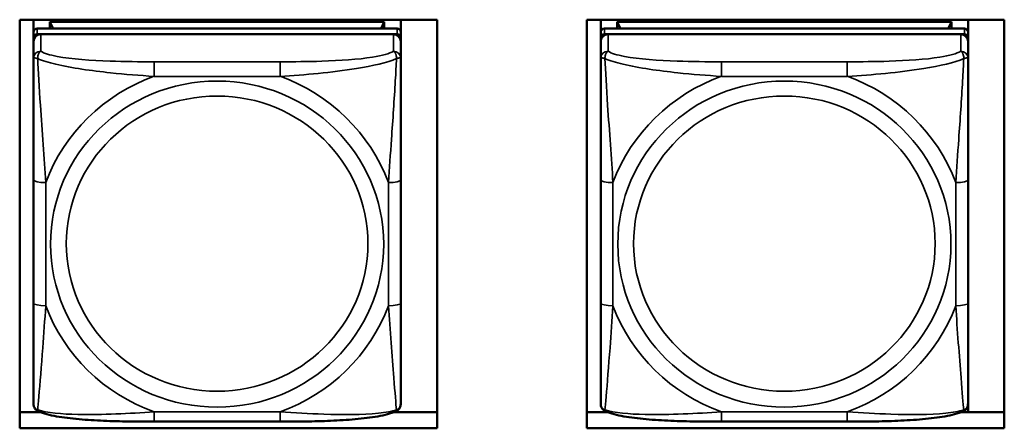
# Model space of a CAD drawing. Header units: inches. Extents: x 0.2 to 58.8, y 1.7 to 68.8.
# Tile 207 of 256: x 37.767 to 39.35, y 61.6 to 62.256. Entities that reach past the tile are written whole.
import ezdxf

# ---------------------------------------------------------------- set-up
doc = ezdxf.new("R2010")
doc.units = ezdxf.units.IN
doc.header["$MEASUREMENT"] = 0
doc.layers.add('Visible (ANSI)', color=7, linetype='Continuous', lineweight=50)
doc.layers.add('Visible Narrow (ANSI)', color=7, linetype='Continuous', lineweight=35)

msp = doc.modelspace()

# ---------------------------------------------------------------- linework, layer by layer
at = {"layer": 'Visible (ANSI)'}
for p, q in [((37.7672, 61.5998), (37.7672, 62.2562)), ((37.7672, 62.2562), (38.4382, 62.2562)), ((37.7893, 62.236), (37.7893, 62.2562)), ((37.8159, 62.2526), (38.3533, 62.2526)), ((37.8211, 62.2418), (37.8159, 62.2526)), ((37.8159, 62.2418), (37.8159, 62.2526)), ((38.3533, 62.2526), (38.3482, 62.2418)), ((38.3533, 62.2526), (38.3533, 62.2418)), ((38.3799, 62.2562), (38.3799, 62.236)), ((38.4382, 62.2562), (38.4382, 61.5998)), ((38.6792, 61.5998), (38.6792, 62.2562)), ((38.6792, 62.2562), (39.3502, 62.2562)), ((38.7013, 62.236), (38.7013, 62.2562)), ((38.7279, 62.2526), (39.2653, 62.2526)), ((38.7331, 62.2418), (38.7279, 62.2526)), ((38.7279, 62.2418), (38.7279, 62.2526)), ((39.2653, 62.2526), (39.2602, 62.2418)), ((39.2653, 62.2526), (39.2653, 62.2418)), ((39.2919, 62.2562), (39.2919, 62.236)), ((39.2923, 61.6258), (39.2923, 62.2562)), ((39.3502, 62.2562), (39.3502, 61.5998)), ((37.7893, 62.236), (37.7893, 62.227)), ((38.374, 62.2418), (37.7952, 62.2418)), ((37.7952, 62.2328), (38.374, 62.2328)), ((38.3681, 62.2328), (37.8012, 62.2328)), ((38.3799, 62.227), (38.3799, 62.236)), ((38.7013, 62.236), (38.7013, 62.227)), ((39.286, 62.2418), (38.7072, 62.2418)), ((38.7072, 62.2328), (39.286, 62.2328)), ((39.2801, 62.2328), (38.7132, 62.2328)), ((39.2919, 62.227), (39.2919, 62.236)), ((37.7893, 62.2212), (37.7893, 62.227)), ((37.7893, 62.2212), (37.7893, 62.194)), ((38.3799, 62.227), (38.3799, 62.2212)), ((38.3799, 62.194), (38.3799, 62.2212)), ((38.7013, 62.2212), (38.7013, 62.227)), ((38.7013, 62.2212), (38.7013, 62.194)), ((39.2919, 62.227), (39.2919, 62.2212)), ((39.2919, 62.194), (39.2919, 62.2212)), ((37.7893, 61.9987), (37.7893, 61.8008)), ((38.3799, 61.8008), (38.3799, 61.9987)), ((38.7013, 61.9987), (38.7013, 61.8008)), ((39.2919, 61.8008), (39.2919, 61.9987)), ((37.7672, 61.6258), (37.8, 61.6258)), ((38.1858, 61.6105), (37.9835, 61.6105)), ((38.3692, 61.6258), (38.4382, 61.6258)), ((38.6792, 61.6258), (38.712, 61.6258)), ((39.0978, 61.6105), (38.8955, 61.6105)), ((39.2812, 61.6258), (39.3502, 61.6258)), ((38.4382, 61.5998), (37.7672, 61.5998)), ((39.3502, 61.5998), (38.6792, 61.5998))]:
    msp.add_line(p, q, dxfattribs=at)
for centre, major_axis, start_param, end_param in [((37.7952, 62.236), (-0.00591, 0), 4.712389, 6.283185), ((37.7952, 62.227), (-0.00591, 0), 4.712389, 6.283185), ((37.8012, 62.2212), (-0.0118, 0), 4.712389, 6.283185), ((38.3681, 62.2212), (0.0118, 0), 0, 1.570796), ((38.374, 62.236), (0.00591, 0), 0, 1.570796), ((38.374, 62.227), (0.00591, 0), 0, 1.570796), ((38.7072, 62.236), (-0.00591, 0), 4.712389, 6.283185), ((38.7072, 62.227), (-0.00591, 0), 4.712389, 6.283185), ((38.7132, 62.2212), (-0.0118, 0), 4.712389, 6.283185), ((39.2801, 62.2212), (0.0118, 0), 0, 1.570796), ((39.286, 62.236), (0.00591, 0), 0, 1.570796), ((39.286, 62.227), (0.00591, 0), 0, 1.570796)]:
    msp.add_ellipse(centre, major_axis=major_axis, ratio=0.978148, start_param=start_param, end_param=end_param, dxfattribs=at)
for points, knots in [([(37.7893, 62.194), (37.7893, 62.1845), (37.7893, 62.169), (37.7893, 62.1517), (37.7893, 62.1251), (37.7893, 62.0947), (37.7893, 62.0654), (37.7893, 62.0429), (37.7893, 62.0206), (37.7893, 61.9987)], [-0.7968224, -0.7968224, -0.7968224, -0.7968224, -0.6514613, -0.6514613, -0.6514613, -0.427691, -0.427691, -0.427691, -0.2569517, -0.2569517, -0.2569517, -0.2569517]), ([(38.3799, 61.9987), (38.3799, 62.0218), (38.3799, 62.0455), (38.3799, 62.0692), (38.3799, 62.1002), (38.3799, 62.1326), (38.3799, 62.1597), (38.3799, 62.1737), (38.3799, 62.186), (38.3799, 62.194)], [0.2569537, 0.2569537, 0.2569537, 0.2569537, 0.4371919, 0.4371919, 0.4371919, 0.6739428, 0.6739428, 0.6739428, 0.7963818, 0.7963818, 0.7963818, 0.7963818]), ([(38.7013, 62.194), (38.7013, 62.1845), (38.7013, 62.169), (38.7013, 62.1517), (38.7013, 62.1251), (38.7013, 62.0947), (38.7013, 62.0654), (38.7013, 62.0429), (38.7013, 62.0206), (38.7013, 61.9987)], [-0.7968224, -0.7968224, -0.7968224, -0.7968224, -0.6514613, -0.6514613, -0.6514613, -0.427691, -0.427691, -0.427691, -0.2569517, -0.2569517, -0.2569517, -0.2569517]), ([(39.2919, 61.9987), (39.2919, 62.0218), (39.2919, 62.0455), (39.2919, 62.0692), (39.2919, 62.1002), (39.2919, 62.1326), (39.2919, 62.1597), (39.2919, 62.1737), (39.2919, 62.186), (39.2919, 62.194)], [0.2569537, 0.2569537, 0.2569537, 0.2569537, 0.4371919, 0.4371919, 0.4371919, 0.6739428, 0.6739428, 0.6739428, 0.7963818, 0.7963818, 0.7963818, 0.7963818]), ([(37.7893, 61.8008), (37.7893, 61.7777), (37.7893, 61.7544), (37.7893, 61.7324), (37.7893, 61.7034), (37.7893, 61.6754), (37.7893, 61.657), (37.7893, 61.6475), (37.7893, 61.641), (37.7893, 61.6394)], [0.2569537, 0.2569537, 0.2569537, 0.2569537, 0.4371919, 0.4371919, 0.4371919, 0.6739428, 0.6739428, 0.6739428, 0.7963818, 0.7963818, 0.7963818, 0.7963818]), ([(38.3799, 61.6394), (38.3799, 61.6412), (38.3799, 61.6502), (38.3799, 61.6626), (38.3799, 61.6818), (38.3799, 61.7084), (38.3799, 61.7359), (38.3799, 61.7569), (38.3799, 61.7789), (38.3799, 61.8008)], [-0.7968224, -0.7968224, -0.7968224, -0.7968224, -0.6514613, -0.6514613, -0.6514613, -0.427691, -0.427691, -0.427691, -0.2569517, -0.2569517, -0.2569517, -0.2569517]), ([(38.7013, 61.8008), (38.7013, 61.7777), (38.7013, 61.7544), (38.7013, 61.7324), (38.7013, 61.7034), (38.7013, 61.6754), (38.7013, 61.657), (38.7013, 61.6475), (38.7013, 61.641), (38.7013, 61.6394)], [0.2569537, 0.2569537, 0.2569537, 0.2569537, 0.4371919, 0.4371919, 0.4371919, 0.6739428, 0.6739428, 0.6739428, 0.7963818, 0.7963818, 0.7963818, 0.7963818]), ([(39.2919, 61.6394), (39.2919, 61.6412), (39.2919, 61.6502), (39.2919, 61.6626), (39.2919, 61.6818), (39.2919, 61.7084), (39.2919, 61.7359), (39.2919, 61.7569), (39.2919, 61.7789), (39.2919, 61.8008)], [-0.7968224, -0.7968224, -0.7968224, -0.7968224, -0.6514613, -0.6514613, -0.6514613, -0.427691, -0.427691, -0.427691, -0.2569517, -0.2569517, -0.2569517, -0.2569517]), ([(37.7972, 61.627), (37.7961, 61.6275), (37.7951, 61.6281), (37.7931, 61.6297), (37.7923, 61.6307), (37.791, 61.6326), (37.7905, 61.6336), (37.7898, 61.6355), (37.7896, 61.6364), (37.7894, 61.638), (37.7893, 61.6387), (37.7893, 61.6394)], [0.02323629, 0.02323629, 0.02323629, 0.02323629, 0.02924311, 0.02924311, 0.03524993, 0.03524993, 0.04125676, 0.04125676, 0.04726358, 0.04726358, 0.0532704, 0.0532704, 0.0532704, 0.0532704]), ([(37.9835, 61.6105), (37.97, 61.6105), (37.9564, 61.6106), (37.9291, 61.611), (37.9156, 61.6113), (37.8888, 61.6125), (37.8754, 61.6133), (37.8498, 61.6156), (37.8376, 61.617), (37.8154, 61.621), (37.8058, 61.6232), (37.7972, 61.627)], [0.2569517, 0.2569517, 0.2569517, 0.2569517, 0.3593672, 0.3593672, 0.4617826, 0.4617826, 0.564198, 0.564198, 0.6666135, 0.6666135, 0.7690289, 0.7690289, 0.7690289, 0.7690289]), ([(38.372, 61.627), (38.3635, 61.6232), (38.3538, 61.621), (38.3317, 61.617), (38.3195, 61.6156), (38.2938, 61.6133), (38.2805, 61.6125), (38.2537, 61.6113), (38.2401, 61.611), (38.2129, 61.6106), (38.1993, 61.6105), (38.1858, 61.6105)], [-0.7686599, -0.7686599, -0.7686599, -0.7686599, -0.6663187, -0.6663187, -0.5639775, -0.5639775, -0.4616362, -0.4616362, -0.359295, -0.359295, -0.2569537, -0.2569537, -0.2569537, -0.2569537]), ([(38.372, 61.627), (38.3731, 61.6275), (38.3742, 61.6281), (38.3761, 61.6297), (38.3769, 61.6307), (38.3783, 61.6326), (38.3787, 61.6336), (38.3794, 61.6355), (38.3796, 61.6364), (38.3798, 61.638), (38.3799, 61.6387), (38.3799, 61.6394)], [0.02323629, 0.02323629, 0.02323629, 0.02323629, 0.02924311, 0.02924311, 0.03524993, 0.03524993, 0.04125676, 0.04125676, 0.04726358, 0.04726358, 0.0532704, 0.0532704, 0.0532704, 0.0532704]), ([(38.7092, 61.627), (38.7081, 61.6275), (38.7071, 61.6281), (38.7051, 61.6297), (38.7043, 61.6307), (38.703, 61.6326), (38.7025, 61.6336), (38.7018, 61.6355), (38.7016, 61.6364), (38.7014, 61.638), (38.7013, 61.6387), (38.7013, 61.6394)], [0.02323629, 0.02323629, 0.02323629, 0.02323629, 0.02924311, 0.02924311, 0.03524993, 0.03524993, 0.04125676, 0.04125676, 0.04726358, 0.04726358, 0.0532704, 0.0532704, 0.0532704, 0.0532704]), ([(38.8955, 61.6105), (38.882, 61.6105), (38.8684, 61.6106), (38.8411, 61.611), (38.8276, 61.6113), (38.8008, 61.6125), (38.7874, 61.6133), (38.7618, 61.6156), (38.7496, 61.617), (38.7274, 61.621), (38.7178, 61.6232), (38.7092, 61.627)], [0.2569517, 0.2569517, 0.2569517, 0.2569517, 0.3593672, 0.3593672, 0.4617826, 0.4617826, 0.564198, 0.564198, 0.6666135, 0.6666135, 0.7690289, 0.7690289, 0.7690289, 0.7690289]), ([(39.284, 61.627), (39.2755, 61.6232), (39.2658, 61.621), (39.2437, 61.617), (39.2315, 61.6156), (39.2058, 61.6133), (39.1925, 61.6125), (39.1657, 61.6113), (39.1521, 61.611), (39.1249, 61.6106), (39.1113, 61.6105), (39.0978, 61.6105)], [-0.7686599, -0.7686599, -0.7686599, -0.7686599, -0.6663187, -0.6663187, -0.5639775, -0.5639775, -0.4616362, -0.4616362, -0.359295, -0.359295, -0.2569537, -0.2569537, -0.2569537, -0.2569537]), ([(39.284, 61.627), (39.2851, 61.6275), (39.2862, 61.6281), (39.2881, 61.6297), (39.2889, 61.6307), (39.2903, 61.6326), (39.2907, 61.6336), (39.2914, 61.6355), (39.2916, 61.6364), (39.2918, 61.638), (39.2919, 61.6387), (39.2919, 61.6394)], [0.02323629, 0.02323629, 0.02323629, 0.02323629, 0.02924311, 0.02924311, 0.03524993, 0.03524993, 0.04125676, 0.04125676, 0.04726358, 0.04726358, 0.0532704, 0.0532704, 0.0532704, 0.0532704])]:
    msp.add_open_spline(points, degree=3, knots=knots, dxfattribs=at)
at = {"layer": 'Visible Narrow (ANSI)'}
for p, q in [((37.7952, 62.2328), (37.7952, 62.2418)), ((37.8012, 62.2055), (37.8012, 62.2328)), ((38.3681, 62.2328), (38.3681, 62.2055)), ((38.374, 62.2418), (38.374, 62.2328)), ((38.7072, 62.2328), (38.7072, 62.2418)), ((38.7132, 62.2055), (38.7132, 62.2328)), ((39.2801, 62.2328), (39.2801, 62.2055)), ((39.286, 62.2418), (39.286, 62.2328)), ((37.9835, 62.1886), (37.9835, 62.1652)), ((38.1858, 62.1886), (37.9835, 62.1886)), ((38.1858, 62.1886), (38.1858, 62.1652)), ((38.8955, 62.1886), (38.8955, 62.1652)), ((39.0978, 62.1886), (38.8955, 62.1886)), ((39.0978, 62.1886), (39.0978, 62.1652)), ((37.9835, 62.1652), (38.1858, 62.1652)), ((38.8955, 62.1652), (39.0978, 62.1652)), ((37.809, 61.7967), (37.809, 61.9946)), ((38.3602, 61.9946), (38.3602, 61.7967)), ((38.721, 61.7967), (38.721, 61.9946)), ((39.2722, 61.9946), (39.2722, 61.7967)), ((38.1858, 61.6261), (37.9835, 61.6261)), ((37.9835, 61.6105), (37.9835, 61.6261)), ((38.1858, 61.6105), (38.1858, 61.6261)), ((39.0978, 61.6261), (38.8955, 61.6261)), ((38.8955, 61.6105), (38.8955, 61.6261)), ((39.0978, 61.6105), (39.0978, 61.6261))]:
    msp.add_line(p, q, dxfattribs=at)
for centre, major_axis, ratio, start_param, end_param in [((37.8012, 62.194), (-0.0118, 0), 0.978148, 4.712389, 6.283185), ((38.3681, 62.194), (0.0118, 0), 0.978148, 0, 1.570796), ((38.7132, 62.194), (-0.0118, 0), 0.978148, 4.712389, 6.283185), ((39.2801, 62.194), (0.0118, 0), 0.978148, 0, 1.570796), ((38.0846, 61.8957), (-0.2936, 0), 0.978148, 5.064156, 5.931419), ((38.0846, 61.8957), (0.2936, 0), 0.978148, 0.351767, 1.21903), ((38.9966, 61.8957), (-0.2936, 0), 0.978148, 5.064156, 5.931419), ((38.9966, 61.8957), (0.2936, 0), 0.978148, 0.351767, 1.21903), ((37.809, 61.9987), (-0.0197, 0), 0.207912, 0, 1.570796), ((38.3602, 61.9987), (0.0197, 0), 0.207912, 4.712389, 6.283185), ((38.721, 61.9987), (-0.0197, 0), 0.207912, 0, 1.570796), ((39.2722, 61.9987), (0.0197, 0), 0.207912, 4.712389, 6.283185), ((37.809, 61.8008), (-0.0197, 0), 0.207912, 0, 1.570796), ((38.3602, 61.8008), (0.0197, 0), 0.207912, 4.712389, 6.283185), ((38.721, 61.8008), (-0.0197, 0), 0.207912, 0, 1.570796), ((39.2722, 61.8008), (0.0197, 0), 0.207912, 4.712389, 6.283185), ((38.0846, 61.8957), (-0.2936, 0), 0.978148, 0.351767, 1.21903), ((38.0846, 61.8957), (0.2936, 0), 0.978148, 5.064156, 5.931419), ((38.9966, 61.8957), (-0.2936, 0), 0.978148, 0.351767, 1.21903), ((38.9966, 61.8957), (0.2936, 0), 0.978148, 5.064156, 5.931419)]:
    msp.add_ellipse(centre, major_axis=major_axis, ratio=ratio, start_param=start_param, end_param=end_param, dxfattribs=at)
for centre, major_axis in [((38.0846, 61.8957), (-0.2678, 0)), ((38.9966, 61.8957), (-0.2678, 0)), ((38.0846, 61.8965), (-0.2424, 0)), ((38.9966, 61.8965), (-0.2424, 0))]:
    msp.add_ellipse(centre, major_axis=major_axis, ratio=0.978148, dxfattribs=at)
for points, knots in [([(37.7962, 62.1936), (37.7962, 62.1947), (37.7962, 62.1957), (37.7965, 62.1978), (37.7967, 62.1988), (37.7971, 62.2003), (37.7973, 62.2008), (37.7976, 62.2016), (37.7977, 62.2018), (37.7981, 62.2024), (37.7983, 62.2027), (37.7988, 62.2036), (37.7992, 62.204), (37.8001, 62.2049), (37.8006, 62.2052), (37.8012, 62.2055)], [-0.00023197, -0.00023197, -0.00023197, -0.00023197, 0.00913095, 0.00913095, 0.01983142, 0.01983142, 0.02651922, 0.02651922, 0.02986312, 0.02986312, 0.03521335, 0.03521335, 0.04377373, 0.04377373, 0.0532704, 0.0532704, 0.0532704, 0.0532704]), ([(37.9835, 62.1886), (37.9598, 62.1886), (37.9358, 62.1888), (37.9125, 62.1896), (37.8818, 62.1907), (37.8509, 62.1928), (37.8277, 62.1972), (37.8156, 62.1995), (37.806, 62.2023), (37.8012, 62.2055)], [0.2569537, 0.2569537, 0.2569537, 0.2569537, 0.4371919, 0.4371919, 0.4371919, 0.6739428, 0.6739428, 0.6739428, 0.7963818, 0.7963818, 0.7963818, 0.7963818]), ([(38.3681, 62.2055), (38.3623, 62.2017), (38.3499, 62.1984), (38.3346, 62.196), (38.3112, 62.1923), (38.2821, 62.1904), (38.253, 62.1895), (38.2308, 62.1888), (38.2082, 62.1886), (38.1858, 62.1886)], [-0.7968224, -0.7968224, -0.7968224, -0.7968224, -0.6514613, -0.6514613, -0.6514613, -0.427691, -0.427691, -0.427691, -0.2569517, -0.2569517, -0.2569517, -0.2569517]), ([(38.3681, 62.2055), (38.3686, 62.2052), (38.3691, 62.2049), (38.37, 62.204), (38.3704, 62.2036), (38.371, 62.2027), (38.3712, 62.2024), (38.3715, 62.2018), (38.3716, 62.2016), (38.3719, 62.2008), (38.3721, 62.2003), (38.3726, 62.1988), (38.3728, 62.1978), (38.373, 62.1957), (38.3731, 62.1947), (38.373, 62.1936)], [-0.0532704, -0.0532704, -0.0532704, -0.0532704, -0.04377373, -0.04377373, -0.03521335, -0.03521335, -0.02986312, -0.02986312, -0.02651922, -0.02651922, -0.01983142, -0.01983142, -0.00913095, -0.00913095, 0.00023197, 0.00023197, 0.00023197, 0.00023197]), ([(38.7082, 62.1936), (38.7082, 62.1947), (38.7082, 62.1957), (38.7085, 62.1978), (38.7087, 62.1988), (38.7091, 62.2003), (38.7093, 62.2008), (38.7096, 62.2016), (38.7097, 62.2018), (38.7101, 62.2024), (38.7103, 62.2027), (38.7108, 62.2036), (38.7112, 62.204), (38.7121, 62.2049), (38.7126, 62.2052), (38.7132, 62.2055)], [-0.00023197, -0.00023197, -0.00023197, -0.00023197, 0.00913095, 0.00913095, 0.01983142, 0.01983142, 0.02651922, 0.02651922, 0.02986312, 0.02986312, 0.03521335, 0.03521335, 0.04377373, 0.04377373, 0.0532704, 0.0532704, 0.0532704, 0.0532704]), ([(38.8955, 62.1886), (38.8718, 62.1886), (38.8478, 62.1888), (38.8245, 62.1896), (38.7938, 62.1907), (38.7629, 62.1928), (38.7397, 62.1972), (38.7276, 62.1995), (38.718, 62.2023), (38.7132, 62.2055)], [0.2569537, 0.2569537, 0.2569537, 0.2569537, 0.4371919, 0.4371919, 0.4371919, 0.6739428, 0.6739428, 0.6739428, 0.7963818, 0.7963818, 0.7963818, 0.7963818]), ([(39.2801, 62.2055), (39.2743, 62.2017), (39.2619, 62.1984), (39.2466, 62.196), (39.2232, 62.1923), (39.1941, 62.1904), (39.165, 62.1895), (39.1428, 62.1888), (39.1202, 62.1886), (39.0978, 62.1886)], [-0.7968224, -0.7968224, -0.7968224, -0.7968224, -0.6514613, -0.6514613, -0.6514613, -0.427691, -0.427691, -0.427691, -0.2569517, -0.2569517, -0.2569517, -0.2569517]), ([(39.2801, 62.2055), (39.2806, 62.2052), (39.2811, 62.2049), (39.282, 62.204), (39.2824, 62.2036), (39.283, 62.2027), (39.2832, 62.2024), (39.2835, 62.2018), (39.2836, 62.2016), (39.2839, 62.2008), (39.2841, 62.2003), (39.2846, 62.1988), (39.2848, 62.1978), (39.285, 62.1957), (39.2851, 62.1947), (39.285, 62.1936)], [-0.0532704, -0.0532704, -0.0532704, -0.0532704, -0.04377373, -0.04377373, -0.03521335, -0.03521335, -0.02986312, -0.02986312, -0.02651922, -0.02651922, -0.01983142, -0.01983142, -0.00913095, -0.00913095, 0.00023197, 0.00023197, 0.00023197, 0.00023197]), ([(37.7893, 62.194), (37.7893, 62.1942), (37.7894, 62.1944), (37.7897, 62.1947), (37.7898, 62.1948), (37.7902, 62.1949), (37.7904, 62.1949), (37.7907, 62.1949), (37.7908, 62.1949), (37.7913, 62.1949), (37.7916, 62.1949), (37.7925, 62.1947), (37.7932, 62.1946), (37.7946, 62.1942), (37.7954, 62.1939), (37.7962, 62.1936)], [-0.0532704, -0.0532704, -0.0532704, -0.0532704, -0.04377373, -0.04377373, -0.03521335, -0.03521335, -0.02986312, -0.02986312, -0.02651922, -0.02651922, -0.01983142, -0.01983142, -0.00913095, -0.00913095, 0.00023197, 0.00023197, 0.00023197, 0.00023197]), ([(37.7962, 62.1936), (37.8038, 62.1904), (37.8139, 62.1873), (37.8509, 62.1786), (37.8826, 62.1742), (37.9369, 62.1684), (37.9601, 62.1665), (37.9835, 62.1652)], [-0.7478145, -0.7478145, -0.7478145, -0.7478145, -0.6493253, -0.6493253, -0.427691, -0.427691, -0.2569537, -0.2569537, -0.2569537, -0.2569537]), ([(37.809, 61.9946), (37.8066, 62.0342), (37.8033, 62.0762), (37.7987, 62.1465), (37.7971, 62.1742), (37.7962, 62.1936)], [0.2569517, 0.2569517, 0.2569517, 0.2569517, 0.5559983, 0.5559983, 0.7482818, 0.7482818, 0.7482818, 0.7482818]), ([(38.1858, 62.1652), (38.2262, 62.1675), (38.2686, 62.1714), (38.3343, 62.1819), (38.3587, 62.1873), (38.373, 62.1936)], [0.2569517, 0.2569517, 0.2569517, 0.2569517, 0.5559983, 0.5559983, 0.7482818, 0.7482818, 0.7482818, 0.7482818]), ([(38.373, 62.1936), (38.3726, 62.1834), (38.3719, 62.1711), (38.3694, 62.1286), (38.3671, 62.0954), (38.3633, 62.0404), (38.3616, 62.0174), (38.3602, 61.9946)], [-0.7478145, -0.7478145, -0.7478145, -0.7478145, -0.6493253, -0.6493253, -0.427691, -0.427691, -0.2569537, -0.2569537, -0.2569537, -0.2569537]), ([(38.373, 62.1936), (38.3739, 62.1939), (38.3746, 62.1942), (38.3761, 62.1946), (38.3767, 62.1947), (38.3777, 62.1949), (38.378, 62.1949), (38.3784, 62.1949), (38.3785, 62.1949), (38.3788, 62.1949), (38.379, 62.1949), (38.3794, 62.1948), (38.3796, 62.1947), (38.3798, 62.1944), (38.3799, 62.1942), (38.3799, 62.194)], [-0.00023197, -0.00023197, -0.00023197, -0.00023197, 0.00913095, 0.00913095, 0.01983142, 0.01983142, 0.02651922, 0.02651922, 0.02986312, 0.02986312, 0.03521335, 0.03521335, 0.04377373, 0.04377373, 0.0532704, 0.0532704, 0.0532704, 0.0532704]), ([(38.7013, 62.194), (38.7013, 62.1942), (38.7014, 62.1944), (38.7017, 62.1947), (38.7018, 62.1948), (38.7022, 62.1949), (38.7024, 62.1949), (38.7027, 62.1949), (38.7028, 62.1949), (38.7033, 62.1949), (38.7036, 62.1949), (38.7045, 62.1947), (38.7052, 62.1946), (38.7066, 62.1942), (38.7074, 62.1939), (38.7082, 62.1936)], [-0.0532704, -0.0532704, -0.0532704, -0.0532704, -0.04377373, -0.04377373, -0.03521335, -0.03521335, -0.02986312, -0.02986312, -0.02651922, -0.02651922, -0.01983142, -0.01983142, -0.00913095, -0.00913095, 0.00023197, 0.00023197, 0.00023197, 0.00023197]), ([(38.7082, 62.1936), (38.7158, 62.1904), (38.7259, 62.1873), (38.7629, 62.1786), (38.7946, 62.1742), (38.8489, 62.1684), (38.8721, 62.1665), (38.8955, 62.1652)], [-0.7478145, -0.7478145, -0.7478145, -0.7478145, -0.6493253, -0.6493253, -0.427691, -0.427691, -0.2569537, -0.2569537, -0.2569537, -0.2569537]), ([(38.721, 61.9946), (38.7186, 62.0342), (38.7153, 62.0762), (38.7107, 62.1465), (38.7091, 62.1742), (38.7082, 62.1936)], [0.2569517, 0.2569517, 0.2569517, 0.2569517, 0.5559983, 0.5559983, 0.7482818, 0.7482818, 0.7482818, 0.7482818]), ([(39.0978, 62.1652), (39.1382, 62.1675), (39.1806, 62.1714), (39.2463, 62.1819), (39.2707, 62.1873), (39.285, 62.1936)], [0.2569517, 0.2569517, 0.2569517, 0.2569517, 0.5559983, 0.5559983, 0.7482818, 0.7482818, 0.7482818, 0.7482818]), ([(39.285, 62.1936), (39.2846, 62.1834), (39.2839, 62.1711), (39.2814, 62.1286), (39.2791, 62.0954), (39.2753, 62.0404), (39.2736, 62.0174), (39.2722, 61.9946)], [-0.7478145, -0.7478145, -0.7478145, -0.7478145, -0.6493253, -0.6493253, -0.427691, -0.427691, -0.2569537, -0.2569537, -0.2569537, -0.2569537]), ([(39.285, 62.1936), (39.2859, 62.1939), (39.2866, 62.1942), (39.2881, 62.1946), (39.2887, 62.1947), (39.2897, 62.1949), (39.29, 62.1949), (39.2904, 62.1949), (39.2905, 62.1949), (39.2908, 62.1949), (39.291, 62.1949), (39.2914, 62.1948), (39.2916, 62.1947), (39.2918, 62.1944), (39.2919, 62.1942), (39.2919, 62.194)], [-0.00023197, -0.00023197, -0.00023197, -0.00023197, 0.00913095, 0.00913095, 0.01983142, 0.01983142, 0.02651922, 0.02651922, 0.02986312, 0.02986312, 0.03521335, 0.03521335, 0.04377373, 0.04377373, 0.0532704, 0.0532704, 0.0532704, 0.0532704]), ([(37.7962, 61.6293), (37.7967, 61.6341), (37.7973, 61.6415), (37.7998, 61.6714), (37.8021, 61.7002), (37.806, 61.7514), (37.8076, 61.7738), (37.809, 61.7967)], [-0.7478145, -0.7478145, -0.7478145, -0.7478145, -0.6493253, -0.6493253, -0.427691, -0.427691, -0.2569537, -0.2569537, -0.2569537, -0.2569537]), ([(38.3602, 61.7967), (38.3626, 61.7571), (38.3659, 61.7163), (38.3705, 61.6581), (38.3721, 61.638), (38.373, 61.6293)], [0.2569517, 0.2569517, 0.2569517, 0.2569517, 0.5559983, 0.5559983, 0.7482818, 0.7482818, 0.7482818, 0.7482818]), ([(38.7082, 61.6293), (38.7087, 61.6341), (38.7093, 61.6415), (38.7118, 61.6714), (38.7141, 61.7002), (38.718, 61.7514), (38.7196, 61.7738), (38.721, 61.7967)], [-0.7478145, -0.7478145, -0.7478145, -0.7478145, -0.6493253, -0.6493253, -0.427691, -0.427691, -0.2569537, -0.2569537, -0.2569537, -0.2569537]), ([(39.2722, 61.7967), (39.2746, 61.7571), (39.2779, 61.7163), (39.2825, 61.6581), (39.2841, 61.638), (39.285, 61.6293)], [0.2569517, 0.2569517, 0.2569517, 0.2569517, 0.5559983, 0.5559983, 0.7482818, 0.7482818, 0.7482818, 0.7482818]), ([(37.7962, 61.6293), (37.7954, 61.6296), (37.7946, 61.63), (37.7932, 61.6309), (37.7925, 61.6314), (37.7916, 61.6324), (37.7913, 61.6328), (37.7908, 61.6335), (37.7907, 61.6337), (37.7904, 61.6343), (37.7902, 61.6347), (37.7898, 61.6357), (37.7897, 61.6364), (37.7894, 61.6378), (37.7893, 61.6386), (37.7893, 61.6394)], [-0.00023197, -0.00023197, -0.00023197, -0.00023197, 0.00913095, 0.00913095, 0.01983142, 0.01983142, 0.02651922, 0.02651922, 0.02986312, 0.02986312, 0.03521335, 0.03521335, 0.04377373, 0.04377373, 0.0532704, 0.0532704, 0.0532704, 0.0532704]), ([(37.7972, 61.627), (37.7971, 61.627), (37.797, 61.6271), (37.7967, 61.6273), (37.7965, 61.6276), (37.7962, 61.6284), (37.7962, 61.6288), (37.7962, 61.6293)], [-0.02323629, -0.02323629, -0.02323629, -0.02323629, -0.01983142, -0.01983142, -0.00913095, -0.00913095, 0.00023197, 0.00023197, 0.00023197, 0.00023197]), ([(37.9835, 61.6261), (37.943, 61.6237), (37.9006, 61.6211), (37.835, 61.6226), (37.8105, 61.6249), (37.7962, 61.6293)], [0.2569517, 0.2569517, 0.2569517, 0.2569517, 0.5559983, 0.5559983, 0.7482818, 0.7482818, 0.7482818, 0.7482818]), ([(38.373, 61.6293), (38.3654, 61.6271), (38.3554, 61.6253), (38.3183, 61.6214), (38.2866, 61.6215), (38.2324, 61.6233), (38.2091, 61.6247), (38.1858, 61.6261)], [-0.7478145, -0.7478145, -0.7478145, -0.7478145, -0.6493253, -0.6493253, -0.427691, -0.427691, -0.2569537, -0.2569537, -0.2569537, -0.2569537]), ([(38.373, 61.6293), (38.3731, 61.6288), (38.373, 61.6284), (38.3728, 61.6276), (38.3726, 61.6273), (38.3722, 61.6271), (38.3721, 61.627), (38.372, 61.627)], [-0.00023197, -0.00023197, -0.00023197, -0.00023197, 0.00913095, 0.00913095, 0.01983142, 0.01983142, 0.02323629, 0.02323629, 0.02323629, 0.02323629]), ([(38.3799, 61.6394), (38.3799, 61.6386), (38.3798, 61.6378), (38.3796, 61.6364), (38.3794, 61.6357), (38.379, 61.6347), (38.3788, 61.6343), (38.3785, 61.6337), (38.3784, 61.6335), (38.378, 61.6328), (38.3777, 61.6324), (38.3767, 61.6314), (38.3761, 61.6309), (38.3746, 61.63), (38.3739, 61.6296), (38.373, 61.6293)], [-0.0532704, -0.0532704, -0.0532704, -0.0532704, -0.04377373, -0.04377373, -0.03521335, -0.03521335, -0.02986312, -0.02986312, -0.02651922, -0.02651922, -0.01983142, -0.01983142, -0.00913095, -0.00913095, 0.00023197, 0.00023197, 0.00023197, 0.00023197]), ([(38.7082, 61.6293), (38.7074, 61.6296), (38.7066, 61.63), (38.7052, 61.6309), (38.7045, 61.6314), (38.7036, 61.6324), (38.7033, 61.6328), (38.7028, 61.6335), (38.7027, 61.6337), (38.7024, 61.6343), (38.7022, 61.6347), (38.7018, 61.6357), (38.7017, 61.6364), (38.7014, 61.6378), (38.7013, 61.6386), (38.7013, 61.6394)], [-0.00023197, -0.00023197, -0.00023197, -0.00023197, 0.00913095, 0.00913095, 0.01983142, 0.01983142, 0.02651922, 0.02651922, 0.02986312, 0.02986312, 0.03521335, 0.03521335, 0.04377373, 0.04377373, 0.0532704, 0.0532704, 0.0532704, 0.0532704]), ([(38.7092, 61.627), (38.7091, 61.627), (38.709, 61.6271), (38.7087, 61.6273), (38.7085, 61.6276), (38.7082, 61.6284), (38.7082, 61.6288), (38.7082, 61.6293)], [-0.02323629, -0.02323629, -0.02323629, -0.02323629, -0.01983142, -0.01983142, -0.00913095, -0.00913095, 0.00023197, 0.00023197, 0.00023197, 0.00023197]), ([(38.8955, 61.6261), (38.855, 61.6237), (38.8126, 61.6211), (38.747, 61.6226), (38.7225, 61.6249), (38.7082, 61.6293)], [0.2569517, 0.2569517, 0.2569517, 0.2569517, 0.5559983, 0.5559983, 0.7482818, 0.7482818, 0.7482818, 0.7482818]), ([(39.285, 61.6293), (39.2774, 61.6271), (39.2674, 61.6253), (39.2303, 61.6214), (39.1986, 61.6215), (39.1444, 61.6233), (39.1211, 61.6247), (39.0978, 61.6261)], [-0.7478145, -0.7478145, -0.7478145, -0.7478145, -0.6493253, -0.6493253, -0.427691, -0.427691, -0.2569537, -0.2569537, -0.2569537, -0.2569537]), ([(39.285, 61.6293), (39.2851, 61.6288), (39.285, 61.6284), (39.2848, 61.6276), (39.2846, 61.6273), (39.2842, 61.6271), (39.2841, 61.627), (39.284, 61.627)], [-0.00023197, -0.00023197, -0.00023197, -0.00023197, 0.00913095, 0.00913095, 0.01983142, 0.01983142, 0.02323629, 0.02323629, 0.02323629, 0.02323629]), ([(39.2919, 61.6394), (39.2919, 61.6386), (39.2918, 61.6378), (39.2916, 61.6364), (39.2914, 61.6357), (39.291, 61.6347), (39.2908, 61.6343), (39.2905, 61.6337), (39.2904, 61.6335), (39.29, 61.6328), (39.2897, 61.6324), (39.2887, 61.6314), (39.2881, 61.6309), (39.2866, 61.63), (39.2859, 61.6296), (39.285, 61.6293)], [-0.0532704, -0.0532704, -0.0532704, -0.0532704, -0.04377373, -0.04377373, -0.03521335, -0.03521335, -0.02986312, -0.02986312, -0.02651922, -0.02651922, -0.01983142, -0.01983142, -0.00913095, -0.00913095, 0.00023197, 0.00023197, 0.00023197, 0.00023197])]:
    msp.add_open_spline(points, degree=3, knots=knots, dxfattribs=at)

doc.saveas('drawing.dxf')
